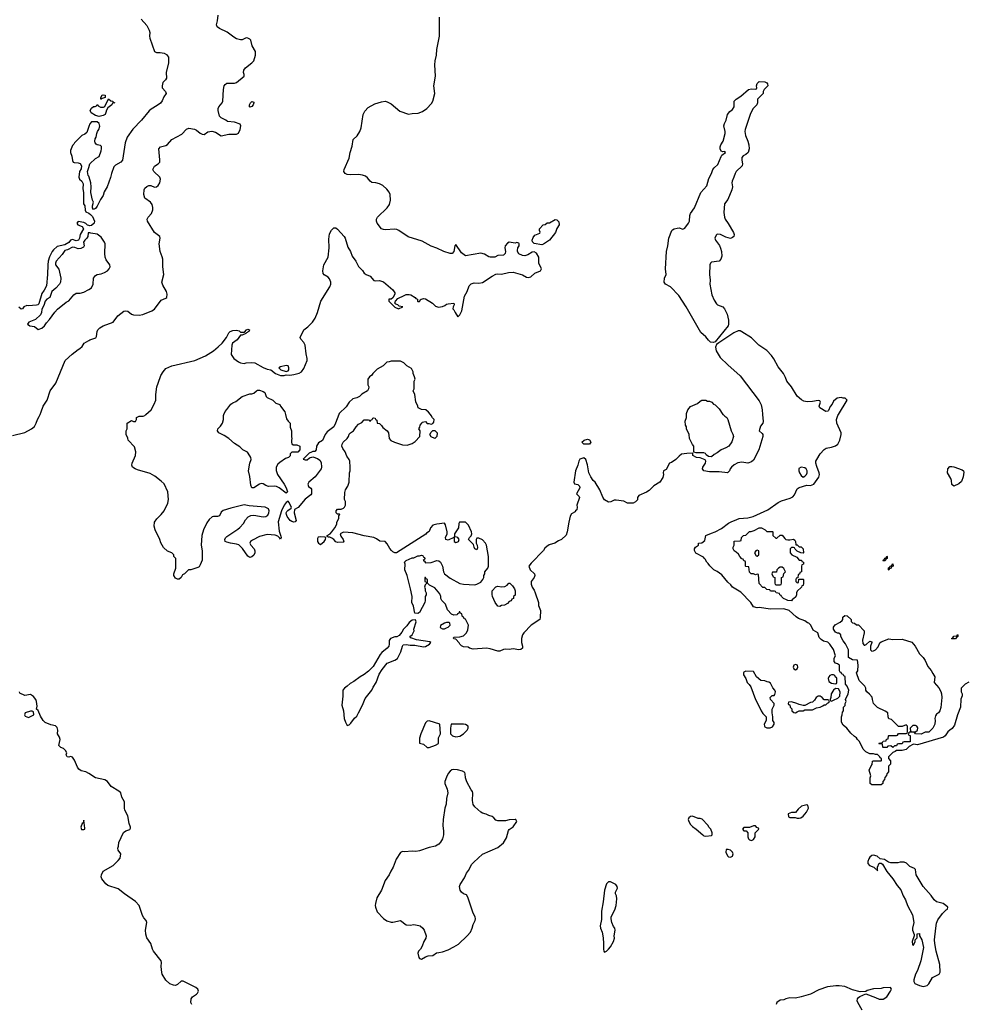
# Model space of a CAD drawing. Header units: inches. Extents: x 1793441 to 1900654, y 320892 to 470514.
# Tile 10 of 99: x 1839276 to 1849192, y 363812 to 374143. Entities that reach past the tile are written whole.
import ezdxf

# ---------------------------------------------------------------- set-up
doc = ezdxf.new("R2010")
doc.units = ezdxf.units.IN
doc.header["$MEASUREMENT"] = 0
for name, color, linetype in [('B8336', 7, 'Continuous'), ('B8337', 7, 'Continuous'), ('B8346', 7, 'Continuous'), ('B8347', 7, 'Continuous')]:
    doc.layers.add(name, color=color, linetype=linetype)

msp = doc.modelspace()

# ---------------------------------------------------------------- linework, layer by layer
at = {"layer": 'B8336', "color": 5, "elevation": 180}
for points in [[(1839200, 369780), (1839330, 369813), (1839400, 369850), (1839430, 369874), (1839449, 369910), (1839462, 369950), (1839480, 369980), (1839490, 370000)], [(1840000, 366233), (1839971, 366250), (1839922, 366262), (1839898, 366278), (1839881, 366301), (1839850, 366375), (1839830, 366406), (1839810, 366412), (1839790, 366406), (1839774, 366410), (1839765, 366430), (1839771, 366450), (1839757, 366477), (1839735, 366495), (1839707, 366507), (1839688, 366528), (1839701, 366590), (1839694, 366614), (1839673, 366650), (1839676, 366690), (1839670, 366718), (1839650, 366735), (1839604, 366744), (1839542, 366770), (1839521, 366790), (1839495, 366835), (1839470, 366894), (1839454, 366910), (1839458, 366942), (1839454, 366990), (1839446, 367010), (1839422, 367042), (1839390, 367062), (1839330, 367054), (1839278, 367078), (1839274, 367090)]]:
    msp.add_lwpolyline(points, dxfattribs=at)
for points in [[(1839390, 366889), (1839332, 366870), (1839327, 366850), (1839335, 366835), (1839350, 366827), (1839370, 366823), (1839426, 366850), (1839422, 366882), (1839408, 366888)], [(1839950, 365746), (1839942, 365718), (1839930, 365708), (1839916, 365670), (1839926, 365646), (1839950, 365645), (1839958, 365650), (1839959, 365661)]]:
    msp.add_lwpolyline(points, close=True, dxfattribs=at)
at = {"layer": 'B8337', "color": 5, "elevation": 180}
for points in [[(1840000, 373021), (1839980, 372960), (1839958, 372942), (1839928, 372930), (1839850, 372852), (1839844, 372836), (1839830, 372822), (1839810, 372770), (1839810, 372750), (1839824, 372710), (1839830, 372666), (1839838, 372650), (1839846, 372646), (1839890, 372643), (1839910, 372635), (1839925, 372610), (1839920, 372580), (1839904, 372550), (1839898, 372490), (1839904, 372470), (1839928, 372448), (1839942, 372422), (1839940, 372370), (1839945, 372330), (1839944, 372230), (1839947, 372210), (1839958, 372190), (1839964, 372144), (1839970, 372129), (1840000, 372112)], [(1840000, 372502), (1839996, 372510), (1839987, 372550), (1840000, 372592)], [(1840000, 371983), (1839987, 371987), (1839970, 372005), (1839950, 372016), (1839890, 372026), (1839874, 372010), (1839885, 371990), (1839933, 371973), (1839944, 371950), (1839909, 371890), (1839904, 371850), (1839894, 371830), (1839870, 371822), (1839830, 371838), (1839810, 371831), (1839790, 371806), (1839750, 371781), (1839670, 371764), (1839630, 371728), (1839618, 371710), (1839590, 371654), (1839575, 371610), (1839570, 371570), (1839569, 371470), (1839556, 371350), (1839534, 371306), (1839508, 371270), (1839477, 371163), (1839467, 371153), (1839452, 371148), (1839370, 371141), (1839350, 371143), (1839318, 371130), (1839306, 371110), (1839290, 371107), (1839266, 371126)], [(1840000, 371907), (1839994, 371906), (1839991, 371870), (1839981, 371850), (1839959, 371830), (1839947, 371810), (1839951, 371770), (1839945, 371755), (1839918, 371742), (1839890, 371739), (1839854, 371754), (1839830, 371758), (1839778, 371730), (1839750, 371721), (1839720, 371680), (1839658, 371610), (1839650, 371590), (1839653, 371570), (1839685, 371525), (1839708, 371430), (1839703, 371390), (1839695, 371370), (1839655, 371325), (1839613, 371290), (1839591, 371230), (1839561, 371210), (1839542, 371190), (1839530, 371146), (1839510, 371106), (1839505, 371070), (1839493, 371047), (1839443, 370997), (1839372, 370970), (1839358, 370950), (1839382, 370930), (1839430, 370923), (1839470, 370894), (1839510, 370905), (1839537, 370930), (1839556, 370964), (1839590, 370996), (1839645, 371075), (1839674, 371106), (1839762, 371178), (1839790, 371194), (1839843, 371257), (1839870, 371273), (1839910, 371275), (1839950, 371285), (1840000, 371313)], [(1839490, 370000), (1839503, 370030), (1839522, 370090), (1839565, 370150), (1839596, 370250), (1839654, 370330), (1839753, 370567), (1839826, 370634), (1839890, 370684), (1839908, 370692), (1839930, 370715), (1839951, 370750), (1840000, 370779)]]:
    msp.add_lwpolyline(points, dxfattribs=at)
at = {"layer": 'B8346', "color": 5}
for points, elevation in [([(1842622, 370000), (1842589, 369910), (1842570, 369872), (1842501, 369819), (1842479, 369790), (1842452, 369728), (1842410, 369702), (1842388, 369670), (1842386, 369630), (1842370, 369614), (1842350, 369614), (1842336, 369604), (1842310, 369594), (1842248, 369532), (1842270, 369525), (1842290, 369526), (1842314, 369546), (1842350, 369555), (1842399, 369539), (1842422, 369522), (1842437, 369497), (1842441, 369450), (1842437, 369430), (1842373, 369347), (1842308, 369292), (1842297, 369270), (1842305, 369245), (1842328, 369228), (1842336, 369216), (1842336, 369170), (1842330, 369157), (1842269, 369111), (1842195, 369025), (1842157, 369003), (1842155, 368970), (1842175, 368890), (1842165, 368875), (1842150, 368870), (1842130, 368877), (1842112, 368890), (1842082, 368930), (1842074, 368950), (1842072, 368970), (1842078, 368982), (1842087, 368993), (1842122, 369018), (1842127, 369030), (1842100, 369080), (1842090, 369091), (1842070, 369078), (1842050, 369050), (1842020, 368990), (1841985, 368875), (1841997, 368777), (1842016, 368724), (1842017, 368710), (1842010, 368692), (1842005, 368705), (1841983, 368723), (1841956, 368736), (1841870, 368743), (1841790, 368720), (1841716, 368684), (1841697, 368670), (1841690, 368650), (1841700, 368630), (1841734, 368590), (1841742, 368570), (1841742, 368550), (1841730, 368526), (1841710, 368508), (1841690, 368501), (1841670, 368514), (1841614, 368594), (1841573, 368633), (1841550, 368642), (1841486, 368650), (1841450, 368660), (1841430, 368670), (1841426, 368690), (1841434, 368706), (1841450, 368722), (1841564, 368796), (1841585, 368815), (1841622, 368858), (1841643, 368897), (1841673, 368927), (1841699, 368941), (1841730, 368946), (1841830, 368928), (1841856, 368930), (1841877, 368943), (1841890, 368969), (1841892, 368990), (1841885, 369010), (1841849, 369029), (1841684, 369044), (1841630, 369053), (1841490, 369019), (1841410, 368994), (1841390, 368977), (1841370, 368939), (1841350, 368930), (1841310, 368932), (1841294, 368926), (1841262, 368898), (1841237, 368863), (1841203, 368790), (1841186, 368730), (1841180, 368630), (1841189, 368570), (1841189, 368471), (1841170, 368422), (1841157, 368403), (1841145, 368395), (1841070, 368372), (1841048, 368372), (1841006, 368330), (1840983, 368317), (1840968, 368292), (1840950, 368274), (1840930, 368272), (1840910, 368282), (1840892, 368312), (1840891, 368330), (1840912, 368390), (1840914, 368490), (1840894, 368510), (1840894, 368530), (1840872, 368550), (1840826, 368566), (1840784, 368604), (1840756, 368656), (1840745, 368690), (1840697, 368790), (1840686, 368830), (1840690, 368870), (1840713, 368907), (1840758, 368950), (1840790, 368990), (1840829, 369071), (1840836, 369110), (1840828, 369190), (1840792, 369272), (1840761, 369301), (1840694, 369354), (1840643, 369383), (1840510, 369419), (1840486, 369430), (1840459, 369450), (1840451, 369470), (1840455, 369490), (1840491, 369570), (1840495, 369610), (1840480, 369660), (1840412, 369732), (1840410, 369754), (1840391, 369790), (1840392, 369828), (1840402, 369850), (1840402, 369910), (1840450, 369938), (1840468, 369928), (1840490, 369928), (1840502, 369950), (1840502, 369970), (1840530, 369984), (1840570, 369985), (1840590, 369992), (1840599, 370000)], 220), ([(1842065, 370000), (1842075, 369955), (1842091, 369931), (1842112, 369910), (1842112, 369868), (1842126, 369830), (1842126, 369766), (1842131, 369750), (1842125, 369730), (1842125, 369710), (1842130, 369694), (1842144, 369684), (1842184, 369684), (1842212, 369670), (1842214, 369630), (1842193, 369607), (1842130, 369606), (1842113, 369587), (1842112, 369568), (1842094, 369550), (1842062, 369538), (1842003, 369497), (1841982, 369478), (1841964, 369450), (1841967, 369413), (1841979, 369370), (1842049, 369270), (1842071, 369230), (1842083, 369190), (1842079, 369181), (1842070, 369177), (1841996, 369230), (1841970, 369244), (1841950, 369248), (1841885, 369245), (1841856, 369256), (1841830, 369274), (1841810, 369276), (1841790, 369270), (1841730, 369233), (1841709, 369230), (1841699, 369259), (1841690, 369350), (1841677, 369410), (1841689, 369491), (1841702, 369530), (1841699, 369550), (1841690, 369568), (1841664, 369604), (1841615, 369630), (1841583, 369663), (1841530, 369698), (1841470, 369750), (1841421, 369781), (1841364, 369810), (1841349, 369830), (1841355, 369850), (1841383, 369877), (1841402, 369910), (1841413, 369950), (1841414, 369990), (1841418, 370000)], 220), ([(1847065, 370000), (1847072, 369928), (1847069, 369910), (1847043, 369877), (1847029, 369829), (1847063, 369803), (1847070, 369790), (1847070, 369770), (1847025, 369630), (1846970, 369523), (1846950, 369503), (1846910, 369491), (1846850, 369502), (1846806, 369494), (1846767, 369473), (1846739, 369450), (1846725, 369430), (1846719, 369410), (1846698, 369390), (1846610, 369401), (1846510, 369399), (1846451, 369411), (1846436, 369430), (1846441, 369450), (1846466, 369490), (1846471, 369511), (1846465, 369525), (1846410, 369545), (1846374, 369550), (1846334, 369570), (1846334, 369594), (1846273, 369593), (1846217, 369583), (1846190, 369565), (1846158, 369530), (1846110, 369498), (1846089, 369490), (1846055, 369425), (1846028, 369410), (1846022, 369390), (1846028, 369370), (1846019, 369341), (1845988, 369290), (1845926, 369254), (1845877, 369203), (1845850, 369185), (1845768, 369150), (1845755, 369130), (1845754, 369106), (1845734, 369086), (1845710, 369072), (1845650, 369071), (1845610, 369091), (1845530, 369102), (1845510, 369102), (1845476, 369084), (1845450, 369082), (1845410, 369105), (1845390, 369132), (1845361, 369210), (1845311, 369290), (1845291, 369310), (1845266, 369346), (1845243, 369390), (1845230, 369474), (1845211, 369530), (1845190, 369545), (1845150, 369531), (1845139, 369510), (1845129, 369470), (1845106, 369410), (1845086, 369290), (1845094, 369274), (1845130, 369267), (1845147, 369250), (1845150, 369230), (1845116, 369170), (1845142, 369142), (1845146, 369130), (1845119, 369050), (1845122, 369030), (1845118, 369002), (1845106, 368990), (1845102, 368978), (1845063, 368957), (1845050, 368934), (1845034, 368870), (1845017, 368770), (1845005, 368735), (1844958, 368690), (1844925, 368675), (1844886, 368650), (1844828, 368632), (1844803, 368617), (1844782, 368598), (1844770, 368574), (1844638, 368442), (1844615, 368410), (1844629, 368370), (1844674, 368330), (1844677, 368310), (1844670, 368292), (1844639, 368250), (1844640, 368220), (1844649, 368190), (1844670, 368158), (1844682, 368130), (1844715, 368030), (1844716, 367996), (1844736, 367944), (1844735, 367870), (1844729, 367850), (1844641, 367790), (1844561, 367710), (1844549, 367690), (1844537, 367650), (1844537, 367610), (1844549, 367570), (1844549, 367550), (1844530, 367536), (1844510, 367531), (1844450, 367543), (1844410, 367535), (1844370, 367537), (1844350, 367534), (1844310, 367517), (1844290, 367518), (1844210, 367542), (1844172, 367548), (1844030, 367538), (1843994, 367550), (1843980, 367560), (1843930, 367562), (1843910, 367572), (1843892, 367590), (1843886, 367606), (1843850, 367642), (1843830, 367647), (1843825, 367655), (1843830, 367666), (1843890, 367668), (1843930, 367678), (1843962, 367710), (1843977, 367743), (1843981, 367790), (1843952, 367852), (1843938, 367858), (1843933, 367873), (1843918, 367878), (1843914, 367910), (1843898, 367918), (1843892, 367932), (1843886, 367930), (1843882, 367918), (1843866, 367910), (1843862, 367898), (1843830, 367894), (1843805, 367905), (1843762, 367950), (1843742, 368010), (1843702, 368050), (1843692, 368070), (1843691, 368090), (1843680, 368120), (1843630, 368182), (1843574, 368210), (1843554, 368230), (1843554, 368270), (1843538, 368278), (1843530, 368292), (1843526, 368290), (1843526, 368250), (1843542, 368242), (1843546, 368230), (1843528, 368212), (1843522, 368190), (1843529, 368170), (1843529, 368150), (1843538, 368130), (1843538, 368110), (1843529, 368090), (1843529, 368050), (1843524, 368030), (1843470, 367922), (1843450, 367912), (1843418, 367918), (1843406, 367990), (1843388, 368030), (1843391, 368090), (1843375, 368170), (1843338, 368310), (1843316, 368370), (1843318, 368430), (1843312, 368450), (1843330, 368468), (1843390, 368498), (1843410, 368498), (1843450, 368518), (1843470, 368518), (1843490, 368526), (1843502, 368522), (1843507, 368507), (1843522, 368502), (1843526, 368490), (1843522, 368478), (1843506, 368470), (1843522, 368462), (1843530, 368446), (1843590, 368449), (1843650, 368469), (1843670, 368464), (1843689, 368450), (1843709, 368410), (1843719, 368350), (1843729, 368330), (1843790, 368284), (1843890, 368229), (1843930, 368219), (1844050, 368214), (1844070, 368219), (1844110, 368242), (1844131, 368269), (1844142, 368290), (1844142, 368310), (1844152, 368330), (1844152, 368350), (1844185, 368390), (1844191, 368410), (1844191, 368510), (1844171, 368631), (1844162, 368650), (1844130, 368685), (1844090, 368705), (1844070, 368702), (1844062, 368690), (1844062, 368650), (1844074, 368630), (1844077, 368603), (1844070, 368582), (1844050, 368592), (1844041, 368610), (1844036, 368636), (1843982, 368690), (1843992, 368710), (1844011, 368729), (1844016, 368750), (1844015, 368770), (1843981, 368841), (1843951, 368870), (1843889, 368870), (1843882, 368858), (1843879, 368810), (1843836, 368750), (1843835, 368725), (1843829, 368711), (1843770, 368684), (1843743, 368690), (1843740, 368710), (1843758, 368750), (1843760, 368770), (1843742, 368842), (1843730, 368859), (1843649, 368851), (1843610, 368839), (1843584, 368810), (1843570, 368774), (1843543, 368757), (1843535, 368745), (1843229, 368551), (1843210, 368551), (1843190, 368559), (1843174, 368574), (1843156, 368596), (1843130, 368644), (1843110, 368667), (1843051, 368671), (1843017, 368697), (1842990, 368711), (1842889, 368729), (1842770, 368760), (1842670, 368767), (1842638, 368750), (1842645, 368725), (1842669, 368690), (1842674, 368666), (1842670, 368662), (1842610, 368658), (1842590, 368665), (1842571, 368691), (1842550, 368705), (1842527, 368713), (1842513, 368713), (1842502, 368722), (1842502, 368730), (1842531, 368749), (1842551, 368769), (1842582, 368810), (1842602, 368850), (1842602, 368870), (1842622, 368910), (1842622, 368938), (1842632, 368950), (1842630, 368954), (1842610, 368954), (1842594, 368970), (1842594, 368990), (1842610, 369006), (1842647, 369007), (1842670, 369018), (1842682, 369030), (1842692, 369050), (1842692, 369088), (1842682, 369110), (1842684, 369184), (1842691, 369210), (1842718, 369250), (1842731, 369290), (1842734, 369390), (1842742, 369410), (1842742, 369450), (1842738, 369510), (1842731, 369530), (1842705, 369565), (1842688, 369608), (1842663, 369643), (1842655, 369670), (1842657, 369690), (1842667, 369710), (1842710, 369750), (1842723, 369770), (1842730, 369795), (1842745, 369810), (1842778, 369830), (1842805, 369870), (1842830, 369898), (1842864, 369916), (1842890, 369946), (1842930, 369946), (1842942, 369942), (1842950, 369926), (1842958, 369942), (1842973, 369947), (1842978, 369962), (1842990, 369966), (1843002, 369962), (1843007, 369947), (1843022, 369942), (1843026, 369910), (1843050, 369906), (1843070, 369886), (1843083, 369863), (1843130, 369829), (1843142, 369810), (1843149, 369749), (1843169, 369729), (1843206, 369710), (1843290, 369682), (1843340, 369680), (1843390, 369695), (1843424, 369716), (1843472, 369770), (1843474, 369830), (1843462, 369850), (1843472, 369868), (1843474, 369890), (1843494, 369910), (1843498, 369922), (1843530, 369926), (1843548, 369908), (1843567, 369907), (1843590, 369898), (1843610, 369906), (1843620, 369920), (1843622, 369950), (1843605, 369965), (1843592, 369990), (1843584, 370000)], 220), ([(1846652, 370000), (1846670, 369982), (1846691, 369971), (1846702, 369950), (1846736, 369830), (1846754, 369794), (1846761, 369770), (1846745, 369715), (1846712, 369670), (1846682, 369650), (1846630, 369629), (1846590, 369597), (1846558, 369582), (1846530, 369558), (1846500, 369560), (1846476, 369576), (1846466, 369590), (1846450, 369598), (1846370, 369598), (1846346, 369606), (1846346, 369670), (1846330, 369686), (1846298, 369750), (1846295, 369790), (1846268, 369850), (1846268, 369870), (1846258, 369890), (1846255, 369930), (1846269, 369970), (1846269, 370000)], 220), ([(1849228, 367192), (1849190, 367172), (1849148, 367130), (1849148, 367092), (1849158, 367070), (1849158, 367050), (1849146, 367014), (1849141, 366930), (1849109, 366850), (1849078, 366742), (1849055, 366705), (1849029, 366690), (1849009, 366670), (1848982, 366630), (1848963, 366617), (1848690, 366536), (1848650, 366542), (1848640, 366540), (1848603, 366517), (1848570, 366485), (1848530, 366474), (1848470, 366474), (1848456, 366464), (1848430, 366454), (1848386, 366410), (1848386, 366390), (1848407, 366367), (1848407, 366333), (1848386, 366310), (1848386, 366250), (1848368, 366232), (1848367, 366213), (1848348, 366192), (1848346, 366170), (1848326, 366150), (1848326, 366130), (1848310, 366114), (1848210, 366114), (1848194, 366130), (1848193, 366187), (1848202, 366210), (1848185, 366270), (1848204, 366316), (1848214, 366330), (1848218, 366362), (1848230, 366366), (1848310, 366366), (1848314, 366370), (1848313, 366393), (1848298, 366398), (1848294, 366410), (1848270, 366434), (1848250, 366434), (1848230, 366442), (1848190, 366442), (1848150, 366462), (1848122, 366490), (1848082, 366570), (1848062, 366590), (1848052, 366610), (1848030, 366622), (1847990, 366658), (1847951, 366711), (1847910, 366742), (1847893, 366773), (1847893, 366827), (1847902, 366850), (1847904, 366876), (1847914, 366890), (1847914, 366930), (1847932, 366948), (1847933, 366967), (1847942, 366990), (1847934, 367010), (1847965, 367070), (1847972, 367110), (1847954, 367150), (1847934, 367170), (1847932, 367252), (1847918, 367258), (1847910, 367274), (1847898, 367278), (1847890, 367294), (1847878, 367298), (1847873, 367313), (1847872, 367370), (1847850, 367385), (1847830, 367391), (1847816, 367410), (1847816, 367444), (1847832, 367470), (1847810, 367534), (1847772, 367590), (1847750, 367612), (1847704, 367624), (1847680, 367640), (1847661, 367661), (1847645, 367710), (1847597, 367737), (1847571, 367790), (1847552, 367810), (1847536, 367816), (1847510, 367836), (1847441, 367861), (1847417, 367877), (1847346, 367946), (1847290, 367961), (1847150, 367958), (1847030, 367976), (1847010, 367971), (1846970, 367982), (1846942, 368030), (1846838, 368138), (1846751, 368190), (1846733, 368213), (1846700, 368240), (1846638, 368318), (1846590, 368352), (1846554, 368370), (1846512, 368412), (1846497, 368437), (1846482, 368450), (1846464, 368484), (1846452, 368492), (1846445, 368505), (1846365, 368545), (1846353, 368573), (1846352, 368590), (1846362, 368610), (1846394, 368630), (1846394, 368650), (1846430, 368655), (1846460, 368680), (1846472, 368730), (1846530, 368757), (1846570, 368769), (1846636, 368804), (1846710, 368861), (1846742, 368878), (1846773, 368887), (1846822, 368910), (1846910, 368918), (1846968, 368932), (1847121, 368999), (1847230, 369077), (1847266, 369094), (1847356, 369124), (1847382, 369138), (1847401, 369159), (1847430, 369221), (1847450, 369235), (1847530, 369258), (1847570, 369257), (1847602, 369270), (1847656, 369344), (1847663, 369370), (1847661, 369390), (1847634, 369454), (1847626, 369490), (1847626, 369510), (1847635, 369530), (1847670, 369589), (1847710, 369635), (1847731, 369649), (1847790, 369659), (1847830, 369673), (1847855, 369690), (1847876, 369730), (1847891, 369790), (1847891, 369810), (1847843, 369910), (1847842, 369950), (1847855, 369990), (1847862, 370000)], 220), ([(1841080, 363810), (1841072, 363830), (1841073, 363870), (1841090, 363890), (1841130, 363917), (1841141, 363930), (1841151, 363950), (1841143, 363970), (1841123, 363990), (1840990, 364056), (1840970, 364055), (1840930, 364019), (1840910, 364010), (1840890, 364012), (1840850, 364028), (1840810, 364064), (1840771, 364130), (1840766, 364146), (1840758, 364210), (1840762, 364250), (1840758, 364270), (1840681, 364370), (1840669, 364390), (1840652, 364452), (1840608, 364510), (1840598, 364550), (1840596, 364590), (1840610, 364670), (1840604, 364690), (1840579, 364719), (1840565, 364745), (1840530, 364850), (1840490, 364892), (1840376, 364970), (1840310, 365024), (1840200, 365060), (1840178, 365078), (1840136, 365130), (1840130, 365150), (1840133, 365170), (1840150, 365210), (1840257, 365270), (1840310, 365320), (1840330, 365347), (1840336, 365390), (1840308, 365430), (1840304, 365450), (1840312, 365470), (1840315, 365510), (1840366, 365614), (1840390, 365633), (1840432, 365648), (1840438, 365662), (1840439, 365670), (1840423, 365710), (1840411, 365790), (1840379, 365850), (1840375, 365870), (1840376, 365936), (1840347, 365987), (1840337, 366030), (1840316, 366050), (1840237, 366097), (1840198, 366150), (1840170, 366168), (1840070, 366190), (1840000, 366233)], 180), ([(1848109, 363750), (1848064, 363830), (1848059, 363850), (1848062, 363870), (1848070, 363882), (1848085, 363895), (1848150, 363922), (1848250, 363885), (1848290, 363865), (1848330, 363865), (1848370, 363892), (1848408, 363950), (1848418, 363970), (1848407, 363987), (1848330, 363986), (1848310, 363978), (1848230, 363974), (1848164, 363956), (1848150, 363946), (1848090, 363942), (1848010, 363965), (1847930, 363998), (1847870, 364007), (1847833, 364007), (1847746, 363994), (1847656, 363964), (1847570, 363920), (1847470, 363892), (1847410, 363877), (1847350, 363879), (1847310, 363869), (1847290, 363859), (1847250, 363855), (1847216, 363830), (1847207, 363810)], 220)]:
    msp.add_lwpolyline(points, dxfattribs=dict(at, elevation=elevation))
at = {"layer": 'B8346', "color": 5, "elevation": 220}
for points in [[(1843630, 369748), (1843590, 369768), (1843578, 369790), (1843590, 369814), (1843610, 369834), (1843630, 369834), (1843654, 369810), (1843652, 369770)], [(1845250, 369689), (1845190, 369689), (1845169, 369710), (1845195, 369730), (1845230, 369743), (1845250, 369736), (1845265, 369710)], [(1847470, 369450), (1847447, 369433), (1847446, 369410), (1847452, 369390), (1847470, 369361), (1847490, 369344), (1847510, 369353), (1847527, 369373), (1847534, 369390), (1847534, 369410), (1847524, 369430), (1847510, 369442)], [(1849070, 369248), (1849050, 369266), (1849047, 369307), (1849039, 369330), (1849005, 369390), (1849009, 369430), (1849030, 369455), (1849050, 369456), (1849070, 369451), (1849159, 369419), (1849171, 369411), (1849175, 369395), (1849170, 369346), (1849150, 369298), (1849125, 369275)], [(1842430, 368718), (1842405, 368715), (1842400, 368700), (1842398, 368670), (1842411, 368651), (1842430, 368638), (1842469, 368670), (1842482, 368690), (1842486, 368710), (1842475, 368715)], [(1843843, 368717), (1843831, 368709), (1843831, 368670), (1843850, 368659), (1843870, 368664), (1843879, 368670), (1843885, 368690), (1843870, 368709)], [(1847110, 368774), (1847170, 368774), (1847174, 368770), (1847174, 368730), (1847204, 368704), (1847216, 368704), (1847250, 368734), (1847270, 368734), (1847299, 368699), (1847311, 368691), (1847330, 368685), (1847350, 368685), (1847390, 368692), (1847404, 368684), (1847411, 368670), (1847414, 368634), (1847430, 368632), (1847450, 368612), (1847471, 368611), (1847492, 368590), (1847494, 368550), (1847490, 368546), (1847468, 368548), (1847427, 368567), (1847407, 368587), (1847402, 368602), (1847390, 368606), (1847370, 368606), (1847354, 368590), (1847354, 368550), (1847374, 368530), (1847424, 368504), (1847450, 368474), (1847473, 368473), (1847478, 368458), (1847494, 368450), (1847494, 368430), (1847478, 368422), (1847474, 368410), (1847474, 368350), (1847458, 368342), (1847453, 368327), (1847438, 368322), (1847434, 368286), (1847418, 368282), (1847414, 368270), (1847414, 368250), (1847430, 368234), (1847442, 368238), (1847446, 368274), (1847490, 368274), (1847494, 368270), (1847494, 368230), (1847490, 368206), (1847478, 368202), (1847474, 368190), (1847430, 368146), (1847422, 368130), (1847422, 368110), (1847413, 368087), (1847390, 368066), (1847378, 368062), (1847370, 368046), (1847330, 368048), (1847318, 368058), (1847286, 368070), (1847266, 368090), (1847262, 368102), (1847246, 368110), (1847242, 368122), (1847210, 368128), (1847202, 368142), (1847190, 368146), (1847148, 368148), (1847142, 368162), (1847110, 368166), (1847090, 368186), (1847070, 368186), (1847030, 368226), (1847022, 368322), (1847010, 368326), (1846990, 368318), (1846970, 368328), (1846946, 368330), (1846928, 368348), (1846922, 368402), (1846890, 368406), (1846886, 368410), (1846886, 368450), (1846882, 368462), (1846870, 368466), (1846862, 368482), (1846850, 368486), (1846828, 368510), (1846815, 368535), (1846790, 368558), (1846768, 368570), (1846758, 368590), (1846758, 368610), (1846768, 368630), (1846767, 368673), (1846830, 368674), (1846842, 368678), (1846846, 368710), (1846866, 368730), (1846890, 368734), (1846930, 368772), (1846947, 368773), (1846976, 368784), (1847031, 368811), (1847054, 368810), (1847092, 368792)], [(1847010, 368578), (1846994, 368570), (1846982, 368550), (1846998, 368518), (1847010, 368514), (1847026, 368530), (1847026, 368570)], [(1848330, 368466), (1848326, 368470), (1848342, 368478), (1848350, 368494), (1848362, 368498), (1848370, 368514), (1848374, 368510), (1848374, 368490), (1848358, 368482), (1848350, 368466)], [(1848390, 368368), (1848386, 368370), (1848388, 368392), (1848402, 368398), (1848406, 368410), (1848422, 368418), (1848427, 368433), (1848433, 368433), (1848434, 368410), (1848418, 368402), (1848414, 368390), (1848398, 368382)], [(1847270, 368398), (1847250, 368398), (1847234, 368390), (1847214, 368370), (1847213, 368347), (1847170, 368346), (1847162, 368330), (1847178, 368298), (1847194, 368290), (1847194, 368230), (1847198, 368218), (1847210, 368214), (1847250, 368214), (1847262, 368218), (1847266, 368230), (1847266, 368290), (1847282, 368298), (1847288, 368332), (1847306, 368350), (1847290, 368386)], [(1844310, 367988), (1844290, 367989), (1844261, 368030), (1844234, 368090), (1844229, 368111), (1844229, 368150), (1844270, 368191), (1844290, 368198), (1844330, 368194), (1844363, 368197), (1844388, 368210), (1844406, 368230), (1844414, 368230), (1844444, 368204), (1844465, 368170), (1844471, 368150), (1844470, 368106), (1844454, 368090), (1844454, 368070), (1844438, 368062), (1844430, 368046), (1844410, 368038), (1844390, 368018), (1844360, 368000), (1844330, 367998)], [(1848050, 367794), (1848070, 367794), (1848130, 367732), (1848131, 367710), (1848114, 367634), (1848117, 367597), (1848130, 367581), (1848138, 367582), (1848153, 367587), (1848190, 367622), (1848210, 367614), (1848212, 367610), (1848196, 367570), (1848198, 367530), (1848210, 367518), (1848230, 367521), (1848250, 367531), (1848278, 367562), (1848296, 367604), (1848310, 367614), (1848390, 367646), (1848430, 367641), (1848530, 367645), (1848630, 367611), (1848665, 367570), (1848711, 367491), (1848750, 367451), (1848770, 367421), (1848797, 367357), (1848835, 367315), (1848850, 367282), (1848871, 367250), (1848866, 367190), (1848913, 367133), (1848935, 367095), (1848942, 367070), (1848945, 367030), (1848935, 366925), (1848925, 366890), (1848910, 366869), (1848890, 366858), (1848880, 366840), (1848871, 366810), (1848876, 366790), (1848871, 366750), (1848850, 366708), (1848810, 366669), (1848770, 366668), (1848730, 366648), (1848669, 366649), (1848662, 366662), (1848650, 366666), (1848610, 366666), (1848598, 366662), (1848594, 366650), (1848598, 366638), (1848612, 366632), (1848613, 366567), (1848550, 366566), (1848538, 366562), (1848530, 366546), (1848490, 366546), (1848478, 366542), (1848470, 366526), (1848450, 366526), (1848430, 366506), (1848410, 366526), (1848378, 366522), (1848370, 366506), (1848330, 366506), (1848326, 366510), (1848322, 366542), (1848290, 366546), (1848286, 366550), (1848290, 366554), (1848322, 366558), (1848330, 366574), (1848362, 366578), (1848367, 366593), (1848382, 366598), (1848386, 366630), (1848390, 366634), (1848470, 366634), (1848482, 366638), (1848490, 366654), (1848570, 366654), (1848582, 366658), (1848586, 366670), (1848586, 366730), (1848570, 366746), (1848530, 366726), (1848490, 366728), (1848419, 366799), (1848389, 366809), (1848382, 366830), (1848378, 366870), (1848350, 366889), (1848270, 366928), (1848230, 366968), (1848218, 367010), (1848216, 367036), (1848188, 367068), (1848158, 367090), (1848149, 367110), (1848148, 367130), (1848138, 367150), (1848078, 367210), (1848049, 367290), (1848066, 367310), (1848068, 367370), (1848062, 367422), (1848010, 367428), (1847968, 367450), (1847968, 367530), (1847936, 367596), (1847910, 367626), (1847888, 367670), (1847886, 367690), (1847867, 367707), (1847850, 367708), (1847830, 367718), (1847809, 367750), (1847809, 367771), (1847826, 367794), (1847878, 367822), (1847900, 367840), (1847908, 367850), (1847907, 367873), (1847928, 367892), (1847954, 367890), (1847994, 367850), (1847994, 367830), (1848010, 367814), (1848031, 367811)], [(1843428, 367848), (1843390, 367844), (1843360, 367820), (1843337, 367783), (1843301, 367750), (1843283, 367717), (1843257, 367683), (1843232, 367668), (1843210, 367669), (1843165, 367650), (1843151, 367630), (1843151, 367591), (1843146, 367570), (1843131, 367550), (1843075, 367505), (1843057, 367483), (1842983, 367357), (1842933, 367307), (1842890, 367274), (1842845, 367250), (1842780, 367200), (1842741, 367179), (1842710, 367149), (1842682, 367130), (1842665, 367110), (1842665, 367045), (1842654, 366950), (1842670, 366890), (1842680, 366810), (1842691, 366771), (1842710, 366736), (1842730, 366746), (1842750, 366763), (1842786, 366814), (1842810, 366837), (1842830, 366869), (1842871, 366950), (1842899, 367021), (1842970, 367110), (1842981, 367139), (1843013, 367190), (1843045, 367275), (1843076, 367324), (1843130, 367390), (1843210, 367422), (1843239, 367441), (1843273, 367510), (1843289, 367571), (1843296, 367584), (1843330, 367587), (1843370, 367581), (1843420, 367580), (1843510, 367564), (1843530, 367566), (1843574, 367590), (1843588, 367610), (1843576, 367616), (1843436, 367636), (1843376, 367656), (1843368, 367670), (1843392, 367688), (1843412, 367730), (1843409, 367750), (1843434, 367826)], [(1843750, 367819), (1843730, 367813), (1843690, 367788), (1843686, 367766), (1843710, 367751), (1843730, 367751), (1843750, 367761), (1843770, 367771), (1843789, 367790), (1843788, 367810), (1843777, 367817)], [(1849050, 367646), (1849046, 367650), (1849062, 367658), (1849070, 367674), (1849102, 367678), (1849110, 367694), (1849114, 367690), (1849114, 367670), (1849098, 367662), (1849090, 367648)], [(1847410, 367379), (1847392, 367370), (1847386, 367350), (1847392, 367332), (1847410, 367322), (1847428, 367332), (1847434, 367350), (1847432, 367372)], [(1846890, 367308), (1846870, 367298), (1846865, 367290), (1846866, 367270), (1846891, 367231), (1846906, 367190), (1846927, 367167), (1846942, 367142), (1846991, 367010), (1847006, 366986), (1847050, 366892), (1847070, 366862), (1847102, 366830), (1847102, 366790), (1847082, 366750), (1847085, 366730), (1847090, 366722), (1847110, 366712), (1847147, 366713), (1847170, 366722), (1847188, 366750), (1847188, 366770), (1847175, 366790), (1847175, 366830), (1847166, 366870), (1847168, 366908), (1847188, 366950), (1847187, 366967), (1847148, 367010), (1847146, 367030), (1847168, 367052), (1847187, 367053), (1847196, 367064), (1847202, 367090), (1847195, 367110), (1847174, 367134), (1847150, 367182), (1847130, 367194), (1847115, 367195), (1847090, 367208), (1847049, 367209), (1847002, 367250), (1846970, 367306)], [(1847790, 367269), (1847770, 367261), (1847759, 367250), (1847753, 367230), (1847759, 367199), (1847790, 367181), (1847830, 367174), (1847842, 367178), (1847846, 367190), (1847846, 367230), (1847842, 367242), (1847830, 367246), (1847822, 367262), (1847809, 367269)], [(1847830, 367126), (1847810, 367108), (1847785, 367070), (1847782, 367030), (1847774, 367010), (1847778, 366998), (1847790, 366994), (1847810, 367002), (1847856, 367024), (1847876, 367044), (1847878, 367090), (1847862, 367122)], [(1847650, 367047), (1847628, 367032), (1847610, 367002), (1847590, 366982), (1847570, 366978), (1847510, 366948), (1847490, 366948), (1847450, 366958), (1847426, 366970), (1847370, 366986), (1847338, 366982), (1847334, 366970), (1847338, 366958), (1847353, 366953), (1847354, 366930), (1847372, 366912), (1847374, 366890), (1847393, 366873), (1847410, 366872), (1847430, 366882), (1847448, 366892), (1847490, 366892), (1847510, 366902), (1847590, 366902), (1847630, 366922), (1847670, 366931), (1847697, 366943), (1847710, 366954), (1847730, 366954), (1847747, 366973), (1847762, 366978), (1847766, 366990), (1847762, 367002), (1847750, 367006), (1847710, 367006), (1847692, 367032), (1847670, 367044)], [(1843570, 366787), (1843550, 366784), (1843530, 366767), (1843484, 366650), (1843470, 366604), (1843467, 366567), (1843470, 366551), (1843510, 366541), (1843550, 366506), (1843570, 366506), (1843638, 366530), (1843666, 366550), (1843669, 366610), (1843688, 366650), (1843682, 366750)], [(1843827, 366753), (1843802, 366750), (1843792, 366710), (1843794, 366650), (1843814, 366630), (1843850, 366618), (1843890, 366627), (1843930, 366651), (1843970, 366688), (1843980, 366710), (1843978, 366730), (1843950, 366748), (1843931, 366751)], [(1848670, 366737), (1848643, 366737), (1848612, 366710), (1848618, 366678), (1848632, 366672), (1848670, 366671), (1848689, 366690), (1848693, 366713), (1848682, 366730)], [(1843824, 366276), (1843808, 366272), (1843790, 366259), (1843770, 366234), (1843750, 366195), (1843735, 366150), (1843735, 366130), (1843758, 366070), (1843765, 366030), (1843750, 365970), (1843747, 365913), (1843735, 365870), (1843715, 365750), (1843712, 365690), (1843720, 365630), (1843720, 365590), (1843710, 365550), (1843690, 365512), (1843670, 365491), (1843635, 365470), (1843570, 365456), (1843470, 365421), (1843430, 365415), (1843390, 365419), (1843312, 365412), (1843290, 365415), (1843270, 365404), (1843225, 365335), (1843193, 365250), (1843168, 365210), (1843151, 365170), (1843108, 365110), (1843069, 365011), (1843021, 364930), (1843007, 364870), (1843004, 364850), (1843007, 364830), (1843024, 364784), (1843092, 364712), (1843127, 364687), (1843170, 364674), (1843190, 364674), (1843270, 364691), (1843330, 364647), (1843370, 364643), (1843410, 364648), (1843460, 364640), (1843475, 364635), (1843503, 364610), (1843516, 364590), (1843539, 364530), (1843534, 364506), (1843515, 364470), (1843498, 364422), (1843478, 364390), (1843458, 364370), (1843451, 364350), (1843463, 364303), (1843470, 364292), (1843490, 364285), (1843530, 364311), (1843560, 364320), (1843610, 364325), (1843646, 364354), (1843670, 364355), (1843710, 364364), (1843770, 364385), (1843830, 364415), (1843876, 364444), (1843970, 364530), (1844005, 364570), (1844021, 364610), (1844030, 364651), (1844053, 364690), (1844056, 364710), (1844053, 364730), (1844030, 364770), (1843977, 364937), (1843960, 364960), (1843930, 364973), (1843910, 364989), (1843896, 365010), (1843889, 365050), (1843896, 365070), (1843939, 365141), (1843963, 365190), (1843984, 365216), (1844019, 365281), (1844037, 365303), (1844130, 365387), (1844290, 365456), (1844350, 365505), (1844381, 365559), (1844403, 365637), (1844410, 365647), (1844450, 365676), (1844489, 365730), (1844478, 365750), (1844470, 365753), (1844410, 365749), (1844370, 365736), (1844290, 365738), (1844270, 365745), (1844249, 365770), (1844230, 365782), (1844195, 365795), (1844169, 365809), (1844130, 365818), (1844110, 365829), (1844050, 365886), (1844031, 365910), (1844023, 365950), (1844029, 366029), (1844025, 366045), (1844010, 366062), (1843965, 366145), (1843952, 366190), (1843949, 366230), (1843943, 366243), (1843918, 366258), (1843868, 366272)], [(1847530, 365906), (1847474, 365890), (1847440, 365860), (1847410, 365826), (1847370, 365826), (1847334, 365810), (1847338, 365778), (1847350, 365774), (1847407, 365773), (1847430, 365765), (1847450, 365766), (1847466, 365770), (1847490, 365785), (1847528, 365830), (1847546, 365870), (1847542, 365902)], [(1846330, 365788), (1846310, 365782), (1846292, 365770), (1846286, 365750), (1846291, 365730), (1846310, 365698), (1846330, 365678), (1846370, 365651), (1846438, 365590), (1846450, 365581), (1846470, 365576), (1846530, 365582), (1846538, 365590), (1846538, 365610), (1846522, 365650), (1846506, 365666), (1846492, 365692), (1846434, 365754), (1846410, 365762), (1846390, 365762)], [(1846990, 365686), (1846970, 365686), (1846930, 365666), (1846870, 365666), (1846854, 365650), (1846870, 365634), (1846893, 365633), (1846912, 365612), (1846911, 365570), (1846918, 365550), (1846930, 365538), (1846950, 365531), (1846970, 365541), (1846989, 365570), (1846988, 365612), (1847026, 365650), (1847022, 365662), (1847007, 365667)], [(1846704, 365436), (1846685, 365435), (1846681, 365410), (1846698, 365370), (1846710, 365361), (1846730, 365356), (1846750, 365365), (1846759, 365390), (1846749, 365410), (1846730, 365429)], [(1848230, 365377), (1848210, 365373), (1848190, 365356), (1848181, 365339), (1848169, 365310), (1848168, 365288), (1848186, 365270), (1848231, 365251), (1848250, 365233), (1848262, 365230), (1848270, 365214), (1848272, 365250), (1848290, 365294), (1848310, 365294), (1848322, 365282), (1848370, 365207), (1848433, 365130), (1848478, 365058), (1848514, 365014), (1848541, 364950), (1848564, 364910), (1848584, 364850), (1848638, 364750), (1848651, 364670), (1848638, 364610), (1848638, 364590), (1848654, 364546), (1848654, 364530), (1848634, 364470), (1848638, 364438), (1848650, 364434), (1848666, 364470), (1848666, 364490), (1848686, 364510), (1848687, 364553), (1848710, 364554), (1848712, 364530), (1848736, 364490), (1848753, 364410), (1848727, 364270), (1848690, 364166), (1848671, 364130), (1848652, 364070), (1848652, 364050), (1848662, 364030), (1848712, 364010), (1848750, 364000), (1848790, 364008), (1848810, 364026), (1848848, 364092), (1848919, 364130), (1848929, 364150), (1848923, 364230), (1848887, 364370), (1848871, 364450), (1848870, 364490), (1848882, 364610), (1848890, 364665), (1848902, 364698), (1848954, 364766), (1848990, 364802), (1849006, 364810), (1849008, 364830), (1848988, 364850), (1848958, 364870), (1848890, 364889), (1848864, 364910), (1848834, 364954), (1848749, 365050), (1848675, 365170), (1848670, 365226), (1848659, 365239), (1848610, 365258), (1848574, 365294), (1848550, 365302), (1848510, 365302), (1848485, 365295), (1848410, 365295), (1848385, 365305), (1848346, 365330), (1848300, 365340), (1848266, 365366)], [(1845470, 365098), (1845450, 365098), (1845430, 365075), (1845407, 365010), (1845394, 364886), (1845378, 364790), (1845377, 364703), (1845363, 364637), (1845366, 364610), (1845384, 364570), (1845395, 364510), (1845399, 364450), (1845397, 364390), (1845401, 364370), (1845410, 364361), (1845430, 364371), (1845450, 364391), (1845470, 364415), (1845503, 364470), (1845512, 364508), (1845510, 364530), (1845519, 364590), (1845516, 364610), (1845501, 364630), (1845485, 364670), (1845477, 364710), (1845479, 364730), (1845517, 364803), (1845530, 364850), (1845538, 364918), (1845533, 364950), (1845524, 364970), (1845524, 364990), (1845543, 365030), (1845540, 365050), (1845526, 365070)]]:
    msp.add_lwpolyline(points, close=True, dxfattribs=at)
at = {"layer": 'B8347', "color": 5}
for points, elevation in [([(1840000, 370779), (1840010, 370785), (1840075, 370805), (1840082, 370818), (1840087, 370870), (1840096, 370890), (1840116, 370910), (1840150, 370930), (1840258, 370970), (1840305, 371035), (1840370, 371085), (1840390, 371088), (1840410, 371084), (1840450, 371055), (1840470, 371048), (1840530, 371042), (1840566, 371050), (1840663, 371090), (1840690, 371105), (1840761, 371199), (1840810, 371222), (1840819, 371230), (1840823, 371263), (1840817, 371290), (1840777, 371357), (1840765, 371390), (1840789, 371470), (1840778, 371550), (1840776, 371630), (1840770, 371656), (1840748, 371710), (1840738, 371790), (1840750, 371850), (1840747, 371867), (1840690, 371910), (1840618, 372030), (1840614, 372050), (1840625, 372070), (1840660, 372110), (1840673, 372150), (1840673, 372173), (1840664, 372204), (1840648, 372228), (1840590, 372270), (1840578, 372310), (1840582, 372358), (1840590, 372375), (1840608, 372392), (1840630, 372402), (1840650, 372405), (1840690, 372385), (1840710, 372389), (1840730, 372404), (1840746, 372430), (1840751, 372470), (1840745, 372490), (1840684, 372550), (1840674, 372570), (1840690, 372606), (1840729, 372631), (1840744, 372650), (1840747, 372673), (1840734, 372790), (1840751, 372810), (1840810, 372824), (1840827, 372833), (1840870, 372885), (1840977, 372943), (1841026, 372994), (1841050, 373004), (1841110, 372994), (1841130, 372985), (1841170, 372953), (1841190, 372943), (1841210, 372940), (1841250, 372967), (1841290, 372973), (1841330, 372965), (1841390, 372925), (1841470, 372943), (1841550, 372941), (1841570, 372954), (1841588, 372990), (1841594, 373030), (1841587, 373047), (1841530, 373067), (1841455, 373075), (1841438, 373090), (1841390, 373113), (1841372, 373132), (1841357, 373190), (1841358, 373210), (1841366, 373230), (1841399, 373270), (1841408, 373290), (1841415, 373410), (1841422, 373450), (1841430, 373464), (1841450, 373476), (1841530, 373476), (1841550, 373484), (1841630, 373550), (1841630, 373570), (1841624, 373590), (1841626, 373614), (1841643, 373637), (1841712, 373690), (1841732, 373710), (1841750, 373770), (1841748, 373810), (1841714, 373870), (1841699, 373930), (1841690, 373938), (1841670, 373950), (1841650, 373952), (1841610, 373931), (1841590, 373931), (1841550, 373944), (1841520, 373960), (1841451, 374012), (1841370, 374050), (1841348, 374070), (1841340, 374090), (1841350, 374130), (1841356, 374190)], 180), ([(1840549, 374149), (1840610, 374084), (1840634, 374034), (1840640, 374010), (1840638, 373970), (1840642, 373950), (1840690, 373810), (1840710, 373798), (1840750, 373800), (1840790, 373792), (1840817, 373777), (1840837, 373750), (1840837, 373690), (1840812, 373590), (1840815, 373530), (1840806, 373514), (1840777, 373483), (1840769, 373451), (1840771, 373430), (1840804, 373390), (1840811, 373370), (1840787, 373333), (1840769, 373291), (1840751, 373269), (1840718, 373242), (1840656, 373204), (1840634, 373186), (1840552, 373088), (1840464, 372996), (1840404, 372910), (1840381, 372850), (1840353, 372670), (1840336, 372650), (1840282, 372618), (1840262, 372598), (1840238, 372530), (1840230, 372486), (1840192, 372388), (1840162, 372338), (1840150, 372299), (1840124, 372256), (1840090, 372186), (1840070, 372161), (1840050, 372152), (1840041, 372170), (1840041, 372190), (1840051, 372230), (1840041, 372250), (1840023, 372330), (1840027, 372390), (1840023, 372430), (1840006, 372490), (1840000, 372502)], 180), ([(1840599, 370000), (1840655, 370050), (1840688, 370110), (1840704, 370150), (1840704, 370210), (1840716, 370290), (1840727, 370330), (1840757, 370410), (1840782, 370450), (1840810, 370482), (1840871, 370510), (1841112, 370568), (1841223, 370617), (1841310, 370670), (1841359, 370710), (1841398, 370750), (1841445, 370810), (1841470, 370858), (1841482, 370870), (1841510, 370881), (1841550, 370885), (1841577, 370877), (1841590, 370866), (1841634, 370866), (1841654, 370890), (1841670, 370895), (1841686, 370890), (1841678, 370870), (1841646, 370854), (1841646, 370850), (1841610, 370834), (1841590, 370834), (1841555, 370785), (1841509, 370750), (1841502, 370730), (1841495, 370630), (1841522, 370590), (1841570, 370554), (1841590, 370544), (1841630, 370535), (1841650, 370542), (1841710, 370545), (1841742, 370542), (1841830, 370493), (1841870, 370477), (1841909, 370469), (1841958, 370430), (1842010, 370409), (1842050, 370409), (1842070, 370418), (1842110, 370415), (1842150, 370421), (1842205, 370435), (1842230, 370448), (1842255, 370485), (1842274, 370526), (1842290, 370566), (1842291, 370590), (1842279, 370639), (1842268, 370730), (1842255, 370755), (1842225, 370790), (1842217, 370810), (1842257, 370890), (1842299, 370921), (1842347, 370970), (1842374, 371010), (1842399, 371070), (1842435, 371190), (1842530, 371342), (1842539, 371370), (1842539, 371390), (1842524, 371424), (1842510, 371441), (1842468, 371468), (1842460, 371480), (1842454, 371510), (1842464, 371570), (1842510, 371650), (1842521, 371750), (1842519, 371841), (1842525, 371895), (1842546, 371934), (1842570, 371958), (1842590, 371961), (1842610, 371945), (1842677, 371870), (1842690, 371850), (1842716, 371756), (1842744, 371710), (1842762, 371662), (1842802, 371610), (1842830, 371553), (1842872, 371512), (1842890, 371483), (1842909, 371469), (1842952, 371452), (1842990, 371407), (1843010, 371402), (1843050, 371407), (1843090, 371392), (1843190, 371309), (1843210, 371278), (1843210, 371262), (1843190, 371225), (1843170, 371212), (1843146, 371210), (1843148, 371190), (1843210, 371126), (1843250, 371108), (1843294, 371130), (1843256, 371136), (1843242, 371150), (1843220, 371160), (1843211, 371170), (1843216, 371190), (1843242, 371218), (1843309, 371251), (1843330, 371261), (1843360, 371260), (1843376, 371257), (1843422, 371230), (1843430, 371218), (1843446, 371210), (1843446, 371190), (1843450, 371186), (1843470, 371186), (1843482, 371210), (1843488, 371212), (1843510, 371217), (1843530, 371214), (1843604, 371170), (1843638, 371138), (1843668, 371128), (1843710, 371133), (1843735, 371145), (1843750, 371157), (1843770, 371163), (1843828, 371168), (1843833, 371150), (1843822, 371130), (1843818, 371110), (1843830, 371098), (1843842, 371070), (1843870, 371026), (1843890, 371048), (1843913, 371090), (1843939, 371241), (1843970, 371292), (1843990, 371350), (1844010, 371372), (1844043, 371383), (1844090, 371380), (1844130, 371386), (1844230, 371454), (1844270, 371474), (1844290, 371477), (1844330, 371472), (1844402, 371490), (1844450, 371493), (1844550, 371467), (1844590, 371442), (1844610, 371437), (1844636, 371444), (1844677, 371483), (1844737, 371510), (1844748, 371530), (1844719, 371590), (1844721, 371650), (1844694, 371694), (1844670, 371706), (1844650, 371703), (1844604, 371676), (1844574, 371666), (1844550, 371669), (1844510, 371687), (1844497, 371710), (1844497, 371723), (1844501, 371750), (1844514, 371770), (1844515, 371790), (1844510, 371797), (1844490, 371804), (1844470, 371798), (1844410, 371808), (1844390, 371799), (1844368, 371770), (1844364, 371750), (1844372, 371712), (1844366, 371690), (1844350, 371674), (1844290, 371670), (1844259, 371650), (1844210, 371650), (1844194, 371654), (1844150, 371683), (1844110, 371693), (1843950, 371665), (1843910, 371697), (1843850, 371784), (1843838, 371770), (1843829, 371710), (1843811, 371689), (1843790, 371689), (1843724, 371710), (1843650, 371745), (1843590, 371768), (1843498, 371818), (1843350, 371866), (1843253, 371933), (1843230, 371943), (1843210, 371947), (1843110, 371940), (1843090, 371942), (1843071, 371950), (1843023, 372010), (1843017, 372030), (1843017, 372050), (1843027, 372070), (1843131, 372169), (1843155, 372205), (1843164, 372250), (1843160, 372310), (1843152, 372332), (1843126, 372366), (1843084, 372404), (1843050, 372421), (1843010, 372432), (1842970, 372436), (1842950, 372449), (1842925, 372485), (1842902, 372502), (1842870, 372513), (1842830, 372519), (1842750, 372514), (1842710, 372520), (1842689, 372530), (1842676, 372550), (1842677, 372570), (1842730, 372690), (1842743, 372750), (1842764, 372816), (1842772, 372888), (1842815, 372925), (1842842, 372970), (1842856, 373010), (1842878, 373150), (1842895, 373185), (1842930, 373223), (1843001, 373259), (1843070, 373282), (1843110, 373287), (1843130, 373282), (1843170, 373260), (1843262, 373182), (1843352, 373152), (1843390, 373160), (1843456, 373164), (1843501, 373179), (1843547, 373213), (1843596, 373264), (1843609, 373290), (1843630, 373370), (1843619, 373450), (1843635, 373550), (1843629, 373670), (1843632, 373710), (1843646, 373770), (1843650, 373830), (1843678, 373970), (1843678, 374170)], 220), ([(1840000, 372592), (1840011, 372630), (1840070, 372688), (1840111, 372709), (1840130, 372766), (1840135, 372790), (1840133, 372813), (1840123, 372823), (1840090, 372831), (1840078, 372838), (1840067, 372850), (1840064, 372870), (1840067, 372893), (1840078, 372910), (1840085, 372950), (1840091, 372970), (1840106, 372990), (1840115, 373025), (1840110, 373055), (1840090, 373071), (1840030, 373071), (1840010, 373050), (1840000, 373021)], 180), ([(1840000, 372112), (1840020, 372100), (1840039, 372078), (1840060, 372030), (1840056, 372010), (1840030, 371984), (1840010, 371979), (1840000, 371983)], 180), ([(1840000, 371313), (1840029, 371330), (1840046, 371370), (1840051, 371430), (1840070, 371458), (1840090, 371469), (1840130, 371476), (1840167, 371490), (1840196, 371510), (1840215, 371530), (1840224, 371550), (1840220, 371570), (1840184, 371624), (1840172, 371652), (1840168, 371690), (1840172, 371790), (1840166, 371810), (1840130, 371861), (1840090, 371894), (1840022, 371902), (1840010, 371908), (1840000, 371907)], 180), ([(1847862, 370000), (1847954, 370150), (1847931, 370171), (1847910, 370171), (1847890, 370178), (1847849, 370171), (1847810, 370142), (1847797, 370110), (1847776, 370084), (1847757, 370043), (1847750, 370035), (1847730, 370032), (1847667, 370070), (1847660, 370090), (1847675, 370130), (1847665, 370145), (1847650, 370147), (1847590, 370136), (1847535, 370135), (1847500, 370140), (1847474, 370154), (1847430, 370194), (1847370, 370290), (1847319, 370350), (1847306, 370390), (1847285, 370430), (1847230, 370500), (1847185, 370585), (1847159, 370619), (1847111, 370671), (1847027, 370730), (1846950, 370804), (1846850, 370868), (1846830, 370877), (1846810, 370878), (1846763, 370857), (1846606, 370754), (1846583, 370737), (1846572, 370708), (1846581, 370670), (1846620, 370600), (1846701, 370521), (1846830, 370408), (1847030, 370145), (1847050, 370103), (1847060, 370050), (1847065, 370000)], 220), ([(1843584, 370000), (1843564, 370024), (1843534, 370050), (1843490, 370052), (1843454, 370070), (1843452, 370090), (1843430, 370134), (1843418, 370210), (1843402, 370250), (1843412, 370270), (1843412, 370350), (1843422, 370370), (1843417, 370397), (1843402, 370430), (1843402, 370450), (1843384, 370484), (1843334, 370510), (1843304, 370544), (1843270, 370562), (1843170, 370562), (1843150, 370552), (1843126, 370550), (1843088, 370512), (1843023, 370477), (1842978, 370430), (1842968, 370412), (1842943, 370397), (1842928, 370370), (1842927, 370313), (1842938, 370290), (1842935, 370270), (1842922, 370250), (1842865, 370215), (1842838, 370190), (1842810, 370176), (1842770, 370165), (1842730, 370131), (1842699, 370081), (1842625, 370010), (1842622, 370000)], 220), ([(1841418, 370000), (1841430, 370032), (1841450, 370052), (1841489, 370111), (1841510, 370125), (1841543, 370137), (1841610, 370191), (1841690, 370218), (1841710, 370218), (1841730, 370225), (1841758, 370250), (1841770, 370255), (1841790, 370255), (1841830, 370243), (1841846, 370230), (1841861, 370190), (1841870, 370179), (1841930, 370152), (1841961, 370121), (1842005, 370105), (1842011, 370090), (1842058, 370030), (1842065, 370000)], 220), ([(1846269, 370000), (1846269, 370010), (1846282, 370050), (1846310, 370085), (1846383, 370117), (1846410, 370142), (1846430, 370151), (1846471, 370151), (1846490, 370142), (1846510, 370142), (1846534, 370130), (1846551, 370111), (1846570, 370102), (1846610, 370062), (1846650, 370002), (1846652, 370000)], 220)]:
    msp.add_lwpolyline(points, dxfattribs=dict(at, elevation=elevation))
for points, elevation in [([(1846730, 371849), (1846681, 371861), (1846626, 371890), (1846590, 371893), (1846578, 371882), (1846567, 371850), (1846571, 371830), (1846613, 371773), (1846626, 371746), (1846635, 371710), (1846637, 371663), (1846627, 371630), (1846611, 371610), (1846530, 371599), (1846519, 371590), (1846513, 371570), (1846510, 371470), (1846518, 371410), (1846514, 371370), (1846535, 371255), (1846559, 371199), (1846582, 371162), (1846593, 371153), (1846650, 371130), (1846666, 371110), (1846695, 371055), (1846710, 370990), (1846710, 370950), (1846705, 370930), (1846570, 370762), (1846550, 370755), (1846521, 370761), (1846500, 370780), (1846470, 370817), (1846420, 370860), (1846265, 371130), (1846189, 371250), (1846100, 371340), (1846049, 371370), (1846035, 371390), (1846039, 371430), (1846054, 371470), (1846049, 371530), (1846058, 371710), (1846073, 371770), (1846083, 371850), (1846114, 371930), (1846122, 371938), (1846139, 371950), (1846170, 371957), (1846190, 371958), (1846230, 371946), (1846250, 371956), (1846289, 372010), (1846298, 372030), (1846304, 372090), (1846310, 372110), (1846351, 372170), (1846420, 372330), (1846481, 372399), (1846503, 372477), (1846530, 372530), (1846544, 372570), (1846560, 372590), (1846597, 372623), (1846630, 372707), (1846639, 372721), (1846677, 372750), (1846670, 372759), (1846650, 372756), (1846630, 372765), (1846621, 372790), (1846621, 372810), (1846628, 372832), (1846651, 372870), (1846675, 372950), (1846675, 372970), (1846661, 373030), (1846666, 373054), (1846685, 373090), (1846697, 373150), (1846721, 373179), (1846750, 373201), (1846769, 373230), (1846769, 373290), (1846788, 373310), (1846838, 373342), (1846918, 373410), (1846950, 373418), (1846990, 373414), (1847002, 373418), (1847006, 373430), (1847002, 373450), (1847010, 373474), (1847030, 373494), (1847091, 373491), (1847110, 373482), (1847118, 373470), (1847122, 373450), (1847082, 373410), (1847072, 373390), (1847071, 373369), (1847012, 373310), (1847011, 373271), (1847005, 373250), (1846967, 373213), (1846940, 373160), (1846885, 372990), (1846881, 372970), (1846887, 372930), (1846911, 372870), (1846921, 372830), (1846925, 372790), (1846916, 372750), (1846891, 372729), (1846864, 372716), (1846850, 372698), (1846847, 372670), (1846854, 372630), (1846851, 372610), (1846790, 372550), (1846778, 372530), (1846766, 372490), (1846747, 372450), (1846743, 372430), (1846750, 372390), (1846743, 372357), (1846702, 372258), (1846666, 372210), (1846661, 372121), (1846667, 372070), (1846675, 372050), (1846706, 372006), (1846761, 371910), (1846767, 371890), (1846763, 371870), (1846750, 371857)], 220), ([(1840110, 373129), (1840070, 373138), (1840026, 373166), (1840015, 373190), (1840030, 373216), (1840050, 373231), (1840068, 373232), (1840082, 373238), (1840090, 373254), (1840098, 373238), (1840124, 373224), (1840156, 373224), (1840170, 373234), (1840208, 373312), (1840233, 373293), (1840254, 373290), (1840258, 373278), (1840274, 373270), (1840250, 373266), (1840242, 373250), (1840200, 373220), (1840185, 373195), (1840181, 373170), (1840171, 373150), (1840150, 373139)], 180), ([(1840130, 373308), (1840126, 373310), (1840128, 373328), (1840142, 373350), (1840150, 373356), (1840172, 373350), (1840173, 373327), (1840142, 373318)], 180), ([(1841690, 373227), (1841686, 373230), (1841687, 373250), (1841696, 373270), (1841710, 373284), (1841730, 373278), (1841733, 373270), (1841724, 373250), (1841710, 373233)], 180), ([(1844750, 371781), (1844670, 371795), (1844652, 371812), (1844650, 371830), (1844661, 371859), (1844679, 371881), (1844730, 371902), (1844735, 371915), (1844726, 371930), (1844726, 371950), (1844766, 371990), (1844787, 371993), (1844808, 372012), (1844830, 372012), (1844890, 372046), (1844910, 372043), (1844930, 372022), (1844934, 371990), (1844908, 371952), (1844895, 371910), (1844830, 371829), (1844770, 371787)], 220), ([(1842070, 370515), (1842010, 370502), (1841992, 370490), (1842014, 370470), (1842070, 370451), (1842090, 370458), (1842097, 370470), (1842099, 370490), (1842090, 370513)], 220)]:
    msp.add_lwpolyline(points, close=True, dxfattribs=dict(at, elevation=elevation))

doc.saveas('drawing.dxf')
